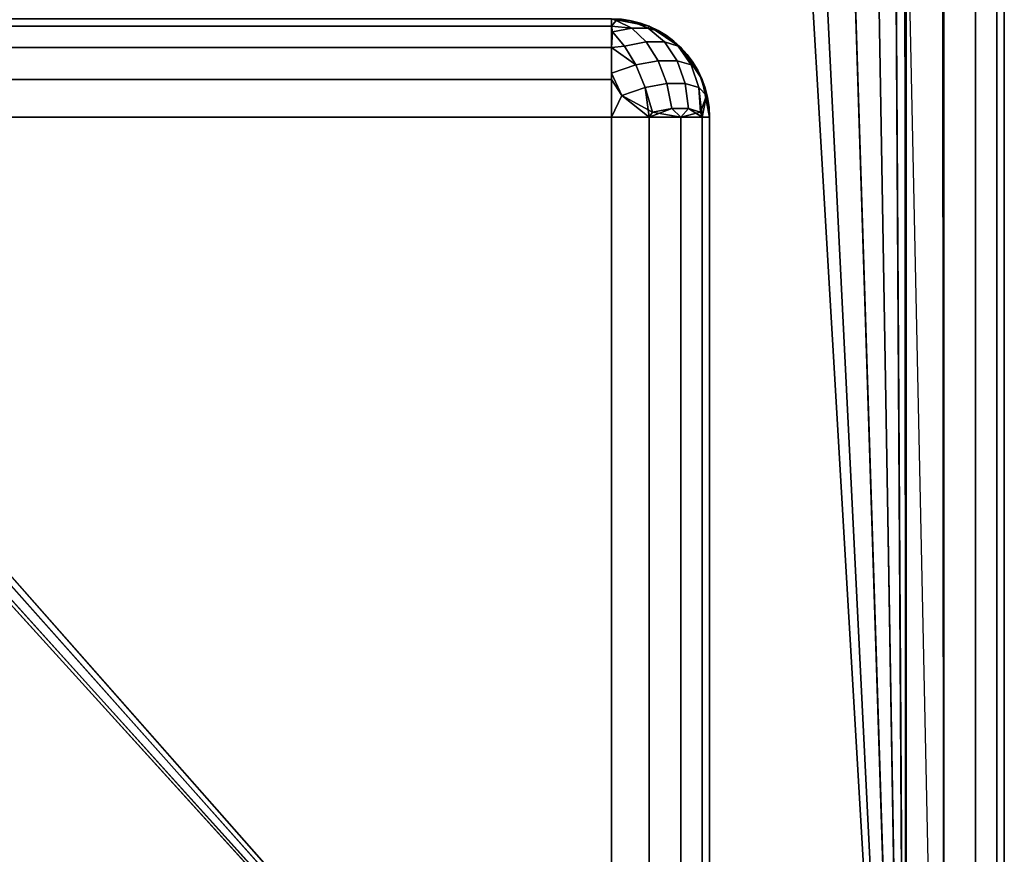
# Model space of a CAD drawing. Header units: millimetres. Extents: x -10 to 414, y -827 to 10.
# Tile 14 of 24: x 389.97 to 400, y -791.5 to -783.01. Entities that reach past the tile are written whole.
import ezdxf

# ---------------------------------------------------------------- set-up
doc = ezdxf.new("R2010")
doc.units = ezdxf.units.MM
doc.header["$MEASUREMENT"] = 0
doc.layers.add('0 Misc', color=7, linetype='Continuous', lineweight=35)
doc.layers.add('10 Raster Images', color=7, linetype='Continuous', lineweight=35)

msp = doc.modelspace()

# ---------------------------------------------------------------- linework, layer by layer
at = {"layer": '0 Misc', "color": 160, "linetype": 'Continuous', "lineweight": 25}
for p, q in [((399, -1, 1195), (399, -799, 1195)), ((400, -1, 1174), (400, -799, 1174)), ((400, -799, 1194), (400, -1, 1194)), ((399, -799, 1173), (399, -781, 1173)), ((399, -799, 1173), (398.988, -781.156, 1173)), ((399, -799, 1173), (398.891, -781.454, 1173)), ((399, -799, 1173), (383.293, -781.707, 1173)), ((399, -799, 1173), (398.707, -781.707, 1173)), ((399, -799, 1173), (383.546, -781.891, 1173)), ((399, -799, 1173), (398.454, -781.891, 1173)), ((399, -799, 1173), (383.844, -781.988, 1173)), ((399, -799, 1173), (384, -782, 1173)), ((399, -799, 1173), (398, -782, 1173)), ((399, -799, 1173), (398.156, -781.988, 1173)), ((396, -784, 12.5), (4, -784, 12.5)), ((4, -784, 1170), (396, -784, 1170)), ((396, -798, 12.5), (396, -784, 12.5)), ((396, -784, 1170), (396, -798, 1170)), ((397, -798, 1169), (397, -784, 1169)), ((397, -784, 1169), (397, -784, 13.5)), ((397, -784, 13.5), (397, -798, 13.5))]:
    msp.add_line(p, q, dxfattribs=at).dxf.unprotected_set("ltscale", 0)
at = {"layer": '0 Misc', "color": 160, "linetype": 'Continuous', "lineweight": 25, "extrusion": (-1, 0, 0)}
for centre, start, end in [((784, 1169, -396), 90, 180), ((784, 13.5, -396), 180, 270)]:
    msp.add_arc(centre, 1, start, end, dxfattribs=at).dxf.unprotected_set("ltscale", 0)
at = {"layer": '0 Misc', "color": 160, "linetype": 'Continuous', "lineweight": 25, "extrusion": (0, 0, -1)}
msp.add_arc((-396, -784, -1169), 1, 90, 180, dxfattribs=at).dxf.unprotected_set("ltscale", 0)
at = {"layer": '0 Misc', "color": 160, "linetype": 'Continuous', "lineweight": 25}
msp.add_arc((396, -784, 13.5), 1, 0, 90, dxfattribs=at).dxf.unprotected_set("ltscale", 0)
at = {"layer": '0 Misc', "color": 160, "linetype": 'Continuous', "lineweight": 25, "extrusion": (0, 1, 0)}
for centre, start, end in [((-396, 13.5, -784), 180, 270), ((-396, 1169, -784), 90, 180)]:
    msp.add_arc(centre, 1, start, end, dxfattribs=at).dxf.unprotected_set("ltscale", 0)
at = {"layer": '0 Misc', "color": 7, "lineweight": 25}
for points, invisible_edges in [([(399, -799, 1195), (1, -1, 1195), (1, -799, 1195)], 1), ([(399, -799, 1195), (399, -1, 1195), (1, -1, 1195)], 12), ([(399, -1, 1173), (399.383, -799, 1173.076), (399, -2, 1173)], 1), ([(399, -1, 1173), (399.383, -1, 1173.076), (399.383, -799, 1173.076)], 12), ([(399, -1, 1195), (399.383, -799, 1194.924), (399.383, -1, 1194.924)], 1), ([(399, -1, 1195), (399, -799, 1195), (399.383, -799, 1194.924)], 12), ([(399.383, -799, 1173.076), (399.707, -1, 1173.293), (399.707, -799, 1173.293)], 1), ([(399.383, -799, 1173.076), (399.383, -1, 1173.076), (399.707, -1, 1173.293)], 12), ([(399.383, -1, 1194.924), (399.707, -799, 1194.707), (399.707, -1, 1194.707)], 1), ([(399.383, -1, 1194.924), (399.383, -799, 1194.924), (399.707, -799, 1194.707)], 12), ([(399.924, -1, 1173.617), (399.707, -799, 1173.293), (399.707, -1, 1173.293)], 1), ([(399.924, -1, 1173.617), (399.924, -799, 1173.617), (399.707, -799, 1173.293)], 12), ([(399.707, -1, 1194.707), (399.924, -799, 1194.383), (399.924, -1, 1194.383)], 1), ([(399.707, -1, 1194.707), (399.707, -799, 1194.707), (399.924, -799, 1194.383)], 12), ([(400, -1, 1174), (399.924, -799, 1173.617), (399.924, -1, 1173.617)], 1), ([(400, -1, 1174), (400, -799, 1174), (399.924, -799, 1173.617)], 12), ([(400, -799, 1194), (399.924, -1, 1194.383), (399.924, -799, 1194.383)], 1), ([(400, -799, 1194), (400, -1, 1194), (399.924, -1, 1194.383)], 12), ([(400, -799, 1194), (400, -1, 1174), (400, -1, 1194)], 1), ([(400, -799, 1194), (400, -799, 1174), (400, -1, 1174)], 12), ([(399.383, -799, 1173.076), (399, -781, 1173), (399, -2, 1173)], 12), ([(399.383, -799, 1173.076), (399, -799, 1173), (399, -781, 1173)], 12), ([(396, -783, 1169), (4, -783.076, 1169.383), (396, -783.076, 1169.383)], 1), ([(396, -783, 1169), (4, -783, 1169), (4, -783.076, 1169.383)], 12), ([(4, -783, 13.5), (396, -783.076, 13.117), (4, -783.076, 13.117)], 1), ([(4, -783, 13.5), (396, -783, 13.5), (396, -783.076, 13.117)], 12), ([(396, -783, 13.5), (396.383, -783.076, 1169), (396.383, -783.076, 13.5)], 1), ([(396, -783, 13.5), (396, -783, 1169), (396.383, -783.076, 1169)], 12), ([(396.375, -783.096, 1169.208), (396.048, -783.018, 1169.184), (396.208, -783.096, 1169.375)], 1), ([(396.375, -783.096, 1169.208), (396.184, -783.018, 1169.048), (396.048, -783.018, 1169.184)], 12), ([(396.208, -783.096, 13.125), (396.048, -783.018, 13.316), (396.184, -783.018, 13.452)], 12), ([(396.208, -783.096, 13.125), (396.184, -783.018, 13.452), (396.375, -783.096, 13.292)], 1), ([(4, -783.293, 1169.707), (396, -783.076, 1169.383), (4, -783.076, 1169.383)], 1), ([(4, -783.293, 1169.707), (396, -783.293, 1169.707), (396, -783.076, 1169.383)], 12), ([(396, -783.293, 12.793), (4, -783.076, 13.117), (396, -783.076, 13.117)], 1), ([(396, -783.293, 12.793), (4, -783.293, 12.793), (4, -783.076, 13.117)], 12), ([(396.01, -783.133, 1169.498), (396.354, -783.236, 1169.54), (396.208, -783.096, 1169.375)], 1), ([(396.208, -783.096, 13.125), (396.134, -783.277, 12.822), (396.01, -783.133, 13.002)], 1), ([(396.01, -783.133, 1169.498), (396.134, -783.277, 1169.678), (396.354, -783.236, 1169.54)], 12), ([(396.208, -783.096, 13.125), (396.354, -783.236, 12.96), (396.134, -783.277, 12.822)], 12), ([(396.375, -783.096, 1169.208), (396.208, -783.096, 1169.375), (396.354, -783.236, 1169.54)], 12), ([(396.208, -783.096, 13.125), (396.54, -783.236, 13.146), (396.354, -783.236, 12.96)], 1), ([(396.208, -783.096, 13.125), (396.375, -783.096, 13.292), (396.54, -783.236, 13.146)], 12), ([(396.375, -783.096, 1169.208), (396.354, -783.236, 1169.54), (396.54, -783.236, 1169.354)], 1), ([(396.375, -783.096, 1169.208), (396.678, -783.277, 1169.134), (396.498, -783.133, 1169.01)], 1), ([(396.375, -783.096, 1169.208), (396.54, -783.236, 1169.354), (396.678, -783.277, 1169.134)], 12), ([(396.498, -783.133, 13.489), (396.54, -783.236, 13.146), (396.375, -783.096, 13.292)], 1), ([(396.707, -783.293, 1169), (396.383, -783.076, 13.5), (396.383, -783.076, 1169)], 1), ([(396.707, -783.293, 1169), (396.707, -783.293, 13.5), (396.383, -783.076, 13.5)], 12), ([(396.498, -783.133, 13.489), (396.678, -783.277, 13.366), (396.54, -783.236, 13.146)], 12), ([(396.134, -783.277, 1169.678), (396.476, -783.428, 1169.668), (396.354, -783.236, 1169.54)], 1), ([(396.354, -783.236, 12.96), (396.248, -783.47, 12.689), (396.134, -783.277, 12.822)], 1), ([(396.354, -783.236, 12.96), (396.476, -783.428, 12.832), (396.248, -783.47, 12.689)], 12), ([(396.54, -783.236, 1169.354), (396.354, -783.236, 1169.54), (396.476, -783.428, 1169.668)], 12), ([(396.354, -783.236, 12.96), (396.668, -783.428, 13.024), (396.476, -783.428, 12.832)], 1), ([(396.354, -783.236, 12.96), (396.54, -783.236, 13.146), (396.668, -783.428, 13.024)], 12), ([(396.54, -783.236, 1169.354), (396.476, -783.428, 1169.668), (396.668, -783.428, 1169.476)], 1), ([(396.54, -783.236, 1169.354), (396.811, -783.47, 1169.248), (396.678, -783.277, 1169.134)], 1), ([(396.54, -783.236, 1169.354), (396.668, -783.428, 1169.476), (396.811, -783.47, 1169.248)], 12), ([(396.678, -783.277, 13.366), (396.668, -783.428, 13.024), (396.54, -783.236, 13.146)], 1), ([(4, -783.617, 1169.924), (396, -783.293, 1169.707), (4, -783.293, 1169.707)], 1), ([(4, -783.617, 1169.924), (396, -783.617, 1169.924), (396, -783.293, 1169.707)], 12), ([(396, -783.617, 12.576), (4, -783.293, 12.793), (396, -783.293, 12.793)], 1), ([(396, -783.617, 12.576), (4, -783.617, 12.576), (4, -783.293, 12.793)], 12), ([(396.134, -783.277, 1169.678), (396.248, -783.47, 1169.811), (396.476, -783.428, 1169.668)], 12), ([(396.678, -783.277, 13.366), (396.811, -783.47, 13.252), (396.668, -783.428, 13.024)], 12), ([(396.924, -783.617, 1169), (396.707, -783.293, 13.5), (396.707, -783.293, 1169)], 1), ([(396.924, -783.617, 1169), (396.924, -783.617, 13.5), (396.707, -783.293, 13.5)], 12), ([(396.248, -783.47, 1169.811), (396.565, -783.659, 1169.751), (396.476, -783.428, 1169.668)], 1), ([(396.248, -783.47, 12.689), (396.476, -783.428, 12.832), (396.565, -783.659, 12.749)], 12), ([(396.565, -783.659, 1169.751), (396.668, -783.428, 1169.476), (396.476, -783.428, 1169.668)], 1), ([(396.751, -783.659, 12.935), (396.476, -783.428, 12.832), (396.668, -783.428, 13.024)], 1), ([(396.751, -783.659, 12.935), (396.565, -783.659, 12.749), (396.476, -783.428, 12.832)], 12), ([(396.565, -783.659, 1169.751), (396.751, -783.659, 1169.565), (396.668, -783.428, 1169.476)], 12), ([(396.811, -783.47, 1169.248), (396.668, -783.428, 1169.476), (396.751, -783.659, 1169.565)], 12), ([(396.811, -783.47, 13.252), (396.751, -783.659, 12.935), (396.668, -783.428, 13.024)], 1), ([(396.345, -783.7, 1169.889), (396.248, -783.47, 1169.811), (396.002, -783.552, 1169.894)], 12), ([(396.248, -783.47, 12.689), (396.107, -783.779, 12.531), (396.002, -783.552, 12.606)], 1), ([(396.345, -783.7, 1169.889), (396.002, -783.552, 1169.894), (396.107, -783.779, 1169.969)], 1), ([(396.248, -783.47, 12.689), (396.345, -783.7, 12.611), (396.107, -783.779, 12.531)], 12), ([(396.248, -783.47, 1169.811), (396.345, -783.7, 1169.889), (396.565, -783.659, 1169.751)], 12), ([(396.248, -783.47, 12.689), (396.565, -783.659, 12.749), (396.345, -783.7, 12.611)], 1), ([(396.811, -783.47, 1169.248), (396.751, -783.659, 1169.565), (396.889, -783.7, 1169.345)], 1), ([(396.811, -783.47, 13.252), (396.889, -783.7, 13.155), (396.751, -783.659, 12.935)], 12), ([(396.811, -783.47, 1169.248), (396.969, -783.779, 1169.107), (396.894, -783.552, 1169.002)], 1), ([(396.811, -783.47, 1169.248), (396.889, -783.7, 1169.345), (396.969, -783.779, 1169.107)], 12), ([(396.889, -783.7, 13.155), (396.811, -783.47, 13.252), (396.894, -783.552, 13.498)], 12), ([(396.889, -783.7, 13.155), (396.894, -783.552, 13.498), (396.969, -783.779, 13.393)], 1), ([(4, -784, 1170), (396, -783.617, 1169.924), (4, -783.617, 1169.924)], 1), ([(4, -784, 1170), (396, -784, 1170), (396, -783.617, 1169.924)], 12), ([(396, -784, 12.5), (4, -783.617, 12.576), (396, -783.617, 12.576)], 1), ([(396, -784, 12.5), (4, -784, 12.5), (4, -783.617, 12.576)], 12), ([(397, -784, 1169), (396.924, -783.617, 13.5), (396.924, -783.617, 1169)], 1), ([(397, -784, 1169), (397, -784, 13.5), (396.924, -783.617, 13.5)], 12), ([(396.616, -783.913, 1169.783), (396.565, -783.659, 1169.751), (396.345, -783.7, 1169.889)], 12), ([(396.419, -783.95, 12.593), (396.345, -783.7, 12.611), (396.565, -783.659, 12.749)], 12), ([(396.616, -783.913, 1169.783), (396.345, -783.7, 1169.889), (396.419, -783.95, 1169.907)], 1), ([(396.419, -783.95, 12.593), (396.565, -783.659, 12.749), (396.616, -783.913, 12.717)], 1), ([(396.565, -783.659, 1169.751), (396.783, -783.913, 1169.616), (396.751, -783.659, 1169.565)], 1), ([(396.565, -783.659, 1169.751), (396.616, -783.913, 1169.783), (396.783, -783.913, 1169.616)], 12), ([(396.751, -783.659, 12.935), (396.616, -783.913, 12.717), (396.565, -783.659, 12.749)], 1), ([(396.751, -783.659, 12.935), (396.783, -783.913, 12.884), (396.616, -783.913, 12.717)], 12), ([(396.907, -783.95, 1169.419), (396.751, -783.659, 1169.565), (396.783, -783.913, 1169.616)], 1), ([(396.907, -783.95, 1169.419), (396.889, -783.7, 1169.345), (396.751, -783.659, 1169.565)], 12), ([(396.783, -783.913, 12.884), (396.751, -783.659, 12.935), (396.889, -783.7, 13.155)], 12), ([(396.783, -783.913, 12.884), (396.889, -783.7, 13.155), (396.907, -783.95, 13.081)], 1), ([(4, -798, 12.5), (396, -784, 12.5), (396, -798, 12.5)], 1), ([(4, -798, 12.5), (4, -784, 12.5), (396, -784, 12.5)], 12), ([(396, -798, 12.5), (396.383, -784, 12.576), (396.383, -798, 12.576)], 1), ([(396, -798, 12.5), (396, -784, 12.5), (396.383, -784, 12.576)], 12), ([(396.383, -798, 12.576), (396.707, -784, 12.793), (396.707, -798, 12.793)], 1), ([(396.383, -798, 12.576), (396.383, -784, 12.576), (396.707, -784, 12.793)], 12), ([(396.707, -798, 12.793), (396.924, -784, 13.117), (396.924, -798, 13.117)], 1), ([(396.707, -798, 12.793), (396.707, -784, 12.793), (396.924, -784, 13.117)], 12), ([(397, -784, 13.5), (396.924, -798, 13.117), (396.924, -784, 13.117)], 1), ([(397, -784, 13.5), (397, -798, 13.5), (396.924, -798, 13.117)], 12)]:
    msp.add_3dface(points, dxfattribs=dict(at, invisible_edges=invisible_edges))
for points in [[(399, -799, 1173), (16.988, -781.156, 1173), (17, -781, 1173)], [(399, -799, 1173), (17, -781, 1173), (383.293, -781.707, 1173)], [(399, -799, 1173), (398.988, -781.156, 1173), (399, -781, 1173)], [(399, -799, 1173), (16.891, -781.454, 1173), (16.988, -781.156, 1173)], [(399, -799, 1173), (398.891, -781.454, 1173), (398.988, -781.156, 1173)], [(399, -799, 1173), (16.707, -781.707, 1173), (16.891, -781.454, 1173)], [(399, -799, 1173), (398.707, -781.707, 1173), (398.891, -781.454, 1173)], [(399, -799, 1173), (16.454, -781.891, 1173), (16.707, -781.707, 1173)], [(399, -799, 1173), (383.293, -781.707, 1173), (383.546, -781.891, 1173)], [(399, -799, 1173), (398.454, -781.891, 1173), (398.707, -781.707, 1173)], [(399, -799, 1173), (16.156, -781.988, 1173), (16.454, -781.891, 1173)], [(399, -799, 1173), (383.546, -781.891, 1173), (383.844, -781.988, 1173)], [(399, -799, 1173), (398.156, -781.988, 1173), (398.454, -781.891, 1173)], [(1, -799, 1173), (2, -782, 1173), (399, -799, 1173)], [(399, -799, 1173), (2, -782, 1173), (16, -782, 1173)], [(399, -799, 1173), (16, -782, 1173), (16.156, -781.988, 1173)], [(399, -799, 1173), (383.844, -781.988, 1173), (384, -782, 1173)], [(399, -799, 1173), (384, -782, 1173), (398, -782, 1173)], [(399, -799, 1173), (398, -782, 1173), (398.156, -781.988, 1173)], [(396.383, -783.076, 1169), (396, -783, 1169), (396.184, -783.018, 1169.048)], [(396.184, -783.018, 1169.048), (396, -783, 1169), (396.048, -783.018, 1169.184)], [(396.048, -783.018, 1169.184), (396, -783, 1169), (396, -783.076, 1169.383)], [(396, -783.076, 13.117), (396, -783, 13.5), (396.048, -783.018, 13.316)], [(396.048, -783.018, 13.316), (396, -783, 13.5), (396.184, -783.018, 13.452)], [(396.184, -783.018, 13.452), (396, -783, 13.5), (396.383, -783.076, 13.5)], [(396.208, -783.096, 1169.375), (396.048, -783.018, 1169.184), (396, -783.076, 1169.383)], [(396.048, -783.018, 13.316), (396.208, -783.096, 13.125), (396, -783.076, 13.117)], [(396.184, -783.018, 1169.048), (396.375, -783.096, 1169.208), (396.383, -783.076, 1169)], [(396.375, -783.096, 13.292), (396.184, -783.018, 13.452), (396.383, -783.076, 13.5)], [(396.208, -783.096, 1169.375), (396, -783.076, 1169.383), (396.01, -783.133, 1169.498)], [(396, -783.293, 1169.707), (396.01, -783.133, 1169.498), (396, -783.076, 1169.383)], [(396, -783.076, 13.117), (396.208, -783.096, 13.125), (396.01, -783.133, 13.002)], [(396, -783.076, 13.117), (396.01, -783.133, 13.002), (396, -783.293, 12.793)], [(396.01, -783.133, 1169.498), (396, -783.293, 1169.707), (396.134, -783.277, 1169.678)], [(396.01, -783.133, 13.002), (396.134, -783.277, 12.822), (396, -783.293, 12.793)], [(396.383, -783.076, 1169), (396.375, -783.096, 1169.208), (396.498, -783.133, 1169.01)], [(396.375, -783.096, 13.292), (396.383, -783.076, 13.5), (396.498, -783.133, 13.489)], [(396.383, -783.076, 1169), (396.498, -783.133, 1169.01), (396.707, -783.293, 1169)], [(396.707, -783.293, 13.5), (396.498, -783.133, 13.489), (396.383, -783.076, 13.5)], [(396.498, -783.133, 1169.01), (396.678, -783.277, 1169.134), (396.707, -783.293, 1169)], [(396.498, -783.133, 13.489), (396.707, -783.293, 13.5), (396.678, -783.277, 13.366)], [(396, -783.293, 1169.707), (396.248, -783.47, 1169.811), (396.134, -783.277, 1169.678)], [(396.248, -783.47, 12.689), (396, -783.293, 12.793), (396.134, -783.277, 12.822)], [(396.248, -783.47, 1169.811), (396, -783.293, 1169.707), (396.002, -783.552, 1169.894)], [(396.002, -783.552, 1169.894), (396, -783.293, 1169.707), (396, -783.617, 1169.924)], [(396.002, -783.552, 12.606), (396, -783.617, 12.576), (396, -783.293, 12.793)], [(396.248, -783.47, 12.689), (396.002, -783.552, 12.606), (396, -783.293, 12.793)], [(396.811, -783.47, 1169.248), (396.707, -783.293, 1169), (396.678, -783.277, 1169.134)], [(396.707, -783.293, 13.5), (396.811, -783.47, 13.252), (396.678, -783.277, 13.366)], [(396.894, -783.552, 1169.002), (396.924, -783.617, 1169), (396.707, -783.293, 1169)], [(396.811, -783.47, 1169.248), (396.894, -783.552, 1169.002), (396.707, -783.293, 1169)], [(396.811, -783.47, 13.252), (396.707, -783.293, 13.5), (396.894, -783.552, 13.498)], [(396.894, -783.552, 13.498), (396.707, -783.293, 13.5), (396.924, -783.617, 13.5)], [(396.002, -783.552, 1169.894), (396, -783.617, 1169.924), (396.107, -783.779, 1169.969)], [(396.107, -783.779, 12.531), (396, -783.617, 12.576), (396.002, -783.552, 12.606)], [(396.969, -783.779, 1169.107), (396.924, -783.617, 1169), (396.894, -783.552, 1169.002)], [(396.894, -783.552, 13.498), (396.924, -783.617, 13.5), (396.969, -783.779, 13.393)], [(396.107, -783.779, 1169.969), (396, -783.617, 1169.924), (396, -784, 1170)], [(396, -784, 12.5), (396, -783.617, 12.576), (396.107, -783.779, 12.531)], [(397, -784, 1169), (396.924, -783.617, 1169), (396.969, -783.779, 1169.107)], [(396.969, -783.779, 13.393), (396.924, -783.617, 13.5), (397, -784, 13.5)], [(396.383, -784, 1169.924), (396.345, -783.7, 1169.889), (396.107, -783.779, 1169.969)], [(396.419, -783.95, 12.593), (396.107, -783.779, 12.531), (396.345, -783.7, 12.611)], [(396.419, -783.95, 1169.907), (396.345, -783.7, 1169.889), (396.383, -784, 1169.924)], [(396.907, -783.95, 1169.419), (396.969, -783.779, 1169.107), (396.889, -783.7, 1169.345)], [(396.907, -783.95, 13.081), (396.889, -783.7, 13.155), (396.924, -784, 13.117)], [(396.924, -784, 13.117), (396.889, -783.7, 13.155), (396.969, -783.779, 13.393)], [(396.383, -784, 1169.924), (396.107, -783.779, 1169.969), (396, -784, 1170)], [(396, -784, 12.5), (396.107, -783.779, 12.531), (396.383, -784, 12.576)], [(396.107, -783.779, 12.531), (396.419, -783.95, 12.593), (396.383, -784, 12.576)], [(396.969, -783.779, 1169.107), (396.907, -783.95, 1169.419), (396.924, -784, 1169.383)], [(397, -784, 1169), (396.969, -783.779, 1169.107), (396.924, -784, 1169.383)], [(396.924, -784, 13.117), (396.969, -783.779, 13.393), (397, -784, 13.5)], [(396.616, -783.913, 12.717), (396.383, -784, 12.576), (396.419, -783.95, 12.593)], [(396.616, -783.913, 12.717), (396.707, -784, 12.793), (396.383, -784, 12.576)], [(396.419, -783.95, 1169.907), (396.383, -784, 1169.924), (396.707, -784, 1169.707)], [(396.616, -783.913, 1169.783), (396.419, -783.95, 1169.907), (396.707, -784, 1169.707)], [(396.616, -783.913, 1169.783), (396.707, -784, 1169.707), (396.783, -783.913, 1169.616)], [(396.783, -783.913, 12.884), (396.707, -784, 12.793), (396.616, -783.913, 12.717)], [(396.783, -783.913, 1169.616), (396.707, -784, 1169.707), (396.924, -784, 1169.383)], [(396.783, -783.913, 12.884), (396.907, -783.95, 13.081), (396.707, -784, 12.793)], [(396.907, -783.95, 13.081), (396.924, -784, 13.117), (396.707, -784, 12.793)], [(396.783, -783.913, 1169.616), (396.924, -784, 1169.383), (396.907, -783.95, 1169.419)]]:
    msp.add_3dface(points, dxfattribs=at)
at = {"layer": '0 Misc', "color": 5, "lineweight": 25}
for points, invisible_edges in [([(396, -798, 1170), (4, -784, 1170), (4, -798, 1170)], 1), ([(396, -798, 1170), (396, -784, 1170), (4, -784, 1170)], 12), ([(396, -784, 1170), (396.383, -798, 1169.924), (396.383, -784, 1169.924)], 1), ([(396, -784, 1170), (396, -798, 1170), (396.383, -798, 1169.924)], 12), ([(396.707, -798, 1169.707), (396.383, -784, 1169.924), (396.383, -798, 1169.924)], 1), ([(396.707, -798, 1169.707), (396.707, -784, 1169.707), (396.383, -784, 1169.924)], 12), ([(396.924, -798, 1169.383), (396.707, -784, 1169.707), (396.707, -798, 1169.707)], 1), ([(396.924, -798, 1169.383), (396.924, -784, 1169.383), (396.707, -784, 1169.707)], 12), ([(397, -798, 1169), (396.924, -784, 1169.383), (396.924, -798, 1169.383)], 1), ([(397, -798, 1169), (397, -784, 1169), (396.924, -784, 1169.383)], 12), ([(397, -798, 13.5), (397, -784, 1169), (397, -798, 1169)], 1), ([(397, -798, 13.5), (397, -784, 13.5), (397, -784, 1169)], 12)]:
    msp.add_3dface(points, dxfattribs=dict(at, invisible_edges=invisible_edges))
at = {"layer": '10 Raster Images', "color": 160, "linetype": 'Continuous', "lineweight": 25}
msp.add_line((399, -799, 1173), (399, -781, 1173), dxfattribs=at).dxf.unprotected_set("ltscale", 0)

doc.saveas('drawing.dxf')
